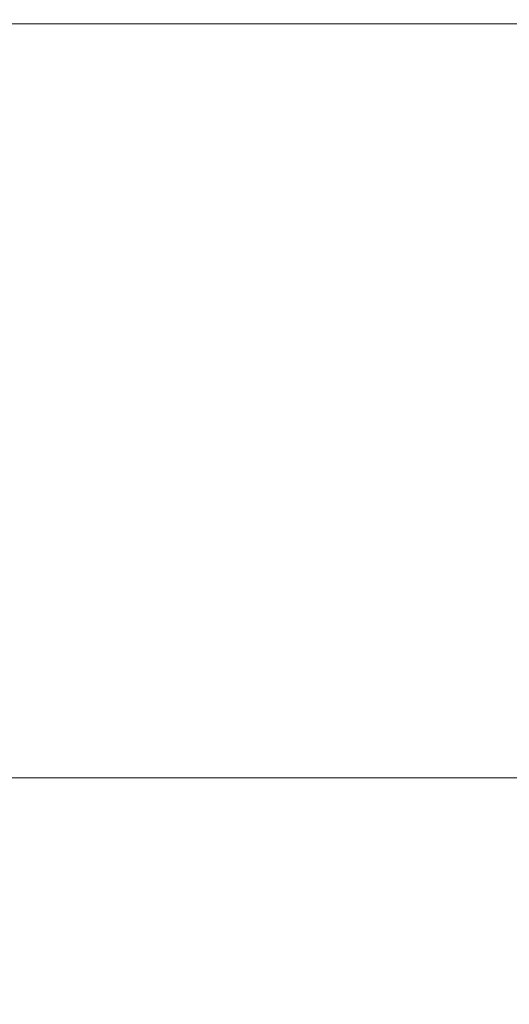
# Model space of a CAD drawing. Header units: millimetres. Extents: x 110 to 3135, y 110 to 2200.
# Tile 168 of 256: x 606.73 to 608.51, y 919.06 to 922.65. Entities that reach past the tile are written whole.
import ezdxf

# ---------------------------------------------------------------- set-up
doc = ezdxf.new("R2010")
doc.units = ezdxf.units.MM
doc.header["$LTSCALE"] = 11
doc.linetypes.add('DASHED', pattern=[0.2068, 0.1655, -0.0413])
doc.layers.add('Dimension (ISO)', color=7, linetype='Continuous', lineweight=9)
doc.layers.add('Hidden (ISO)', color=7, linetype='DASHED', lineweight=9)
doc.styles.add('Note Text (ISO)', font='tahoma.ttf')
doc.dimstyles.new('Default (ISO)', dxfattribs={"dimscale": 11, "dimtxt": 2.5, "dimasz": 2.5, "dimexe": 1, "dimexo": 1, "dimgap": 0.762, "dimtad": 1, "dimrnd": 1e-08, "dimtxsty": 'Note Text (ISO)', "dimcen": 0.09, "dimdle": 10, "dimclrd": 256, "dimclre": 256, "dimclrt": 256, "dimazin": 2, "dimtfac": 1, "dimtmove": 0, "dimatfit": 3, "dimfxl": 0, "dimtolj": 1, "dimtzin": 0, "dimlwd": -1, "dimlwe": -1, "dimarcsym": 0})

# ---------------------------------------------------------------- blocks, each defined once
blk = doc.blocks.new('*D10')
at = {"layer": 'Defpoints', "color": 0}
for p in [(491.1793, 1072.4173), (947.6793, 1072.4173), (947.6793, 738.3158)]:
    blk.add_point(p, dxfattribs=at)
at = {"layer": 'Dimension (ISO)'}
for p, q in [((491.1793, 1061.4173), (491.1793, 727.3158)), ((947.6793, 1061.4173), (947.6793, 727.3158)), ((518.6793, 738.3158), (920.1793, 738.3158))]:
    blk.add_line(p, q, dxfattribs=at)
for points in [[(518.6793, 742.8992), (518.6793, 733.7325), (491.1793, 738.3158)], [(920.1793, 742.8992), (920.1793, 733.7325), (947.6793, 738.3158)]]:
    blk.add_solid(points, dxfattribs=at)
at = {"layer": 'Dimension (ISO)', "insert": (690.2486, 775.306), "char_height": 27.5, "attachment_point": 1, "style": 'Note Text (ISO)'}
blk.add_mtext('\\A1;249', dxfattribs=at)

msp = doc.modelspace()

# ---------------------------------------------------------------- linework, layer by layer
at = {"layer": 'Hidden (ISO)', "ltscale": 7.204541}
for p, q in [((989.8459, 922.634), (449.0126, 922.634)), ((989.8459, 919.884), (449.0126, 919.884))]:
    msp.add_line(p, q, dxfattribs=at)

# ---------------------------------------------------------------- dimensions: what is measured, and where the dimension line sits
at = {"layer": 'Dimension (ISO)'}
dim = msp.add_linear_dim(base=(947.6793, 738.3158), p1=(491.1793, 1072.4173), p2=(947.6793, 1072.4173), angle=180, dimstyle='Default (ISO)', override={"dimdec": 2, "dimlfac": 0.545455, "dimtp": 0, "dimtm": 0, "dimtdec": 2, "dimtofl": 0, "dimatfit": 1}, dxfattribs=at)
dim.commit()
dim.dimension.update_dxf_attribs({"geometry": '*D10', "text_midpoint": (719.4293, 738.3158), "dimtype": 160})

doc.saveas('drawing.dxf')
